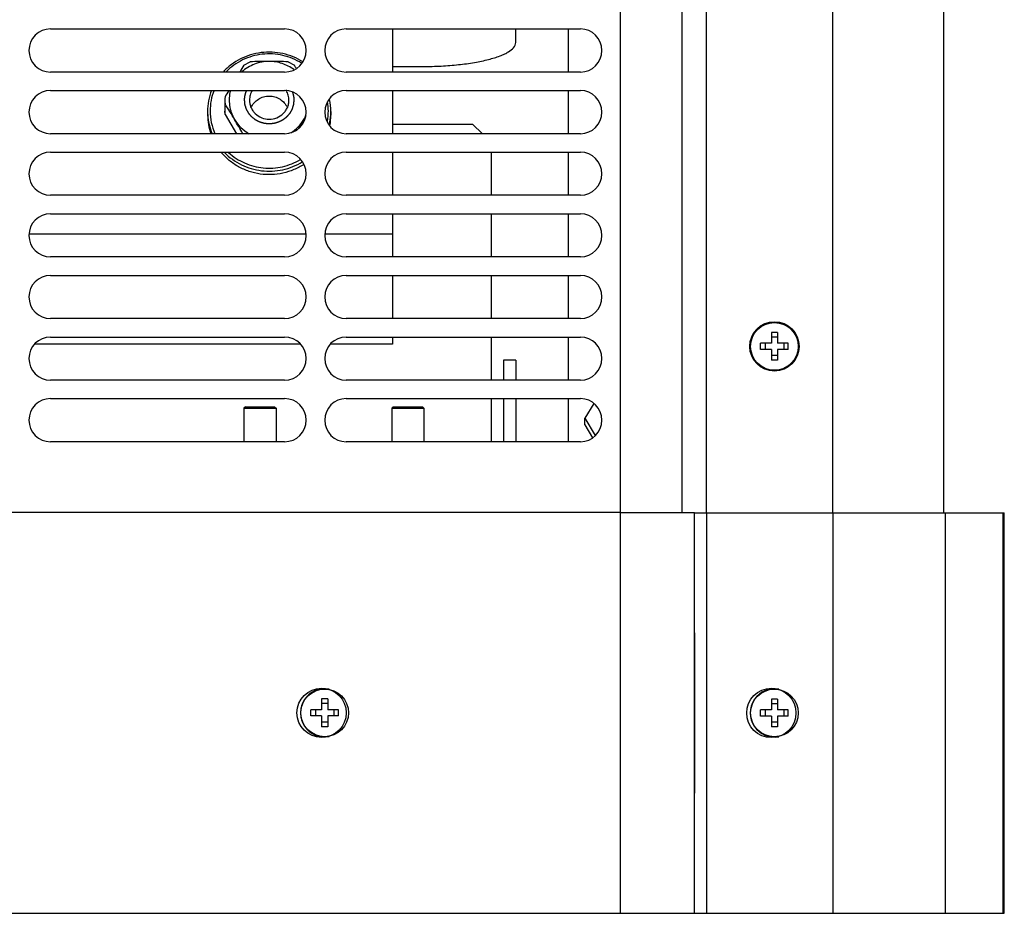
# Model space of a CAD drawing. Header units: millimetres. Extents: x 0 to 2200, y 0 to 2000.
# Tile 41 of 52: x 817 to 977, y 1517 to 1662. Entities that reach past the tile are written whole.
import ezdxf

# ---------------------------------------------------------------- set-up
doc = ezdxf.new("R2010")
doc.units = ezdxf.units.MM
doc.header["$LTSCALE"] = 130.37037
doc.layers.get('0').update_dxf_attribs({"linetype": 'CONTINUOUS'})
for name, color, linetype in [('ACHSEN', 7, 'CONTINUOUS'), ('BEZUGSACHSEN', 7, 'CONTINUOUS'), ('FASEN', 7, 'CONTINUOUS'), ('RUNDUNGEN', 7, 'CONTINUOUS')]:
    doc.layers.add(name, color=color, linetype=linetype)

msp = doc.modelspace()

# ---------------------------------------------------------------- linework, layer by layer
at = {"color": 3, "linetype": 'CONTINUOUS'}
for p, q in [((822.17, 1660.88), (860.17, 1660.88)), ((870.17, 1660.88), (908.17, 1660.88)), ((860.17, 1653.88), (822.17, 1653.88)), ((908.17, 1653.88), (870.17, 1653.88)), ((822.17, 1650.88), (860.17, 1650.88)), ((870.17, 1650.88), (908.17, 1650.88)), ((860.17, 1643.88), (822.17, 1643.88)), ((908.17, 1643.88), (870.17, 1643.88)), ((822.17, 1640.88), (860.17, 1640.88)), ((870.17, 1640.88), (908.17, 1640.88)), ((860.17, 1633.88), (822.17, 1633.88)), ((908.17, 1633.88), (870.17, 1633.88)), ((822.17, 1630.88), (860.17, 1630.88)), ((870.17, 1630.88), (908.17, 1630.88)), ((860.17, 1623.88), (822.17, 1623.88)), ((908.17, 1623.88), (870.17, 1623.88)), ((822.17, 1620.88), (860.17, 1620.88)), ((870.17, 1620.88), (908.17, 1620.88)), ((860.17, 1613.88), (822.17, 1613.88)), ((908.17, 1613.88), (870.17, 1613.88)), ((822.17, 1610.88), (860.17, 1610.88)), ((870.17, 1610.88), (908.17, 1610.88)), ((897.67, 1607.14), (897.67, 1603.88)), ((860.17, 1603.88), (822.17, 1603.88)), ((908.17, 1603.88), (870.17, 1603.88)), ((822.17, 1600.88), (860.17, 1600.88)), ((870.17, 1600.88), (908.17, 1600.88)), ((897.67, 1600.88), (897.67, 1593.88)), ((860.17, 1593.88), (822.17, 1593.88)), ((908.17, 1593.88), (870.17, 1593.88))]:
    msp.add_line(p, q, dxfattribs=at)
at = {"color": 7, "linetype": 'CONTINUOUS'}
for p, q in [((877.67, 1660.88), (877.67, 1653.88)), ((906.17, 1660.88), (906.17, 1653.88)), ((967.19, 1655.86), (967.17, 1655.86)), ((967.19, 1598.86), (967.19, 1655.86)), ((877.67, 1650.88), (877.67, 1643.88)), ((906.17, 1650.88), (906.17, 1643.88)), ((877.67, 1640.88), (877.67, 1633.88)), ((906.17, 1640.88), (906.17, 1633.88)), ((877.67, 1630.88), (877.67, 1623.88)), ((906.17, 1630.88), (906.17, 1623.88)), ((863.61, 1627.57), (818.72, 1627.57)), ((877.67, 1627.57), (866.72, 1627.57)), ((877.67, 1620.88), (877.67, 1613.88)), ((906.17, 1620.88), (906.17, 1613.88)), ((939.17, 1611.61), (939.17, 1609.86)), ((940.17, 1611.61), (939.17, 1611.61)), ((940.17, 1611.61), (940.17, 1609.86)), ((862.71, 1609.71), (819.62, 1609.71)), ((877.67, 1609.71), (867.62, 1609.71)), ((877.67, 1610.88), (877.67, 1609.71)), ((906.17, 1610.88), (906.17, 1603.88)), ((937.42, 1608.86), (937.42, 1609.86)), ((939.17, 1609.86), (937.42, 1609.86)), ((938.17, 1609.86), (938.17, 1608.86)), ((940.17, 1610.86), (939.17, 1610.86)), ((941.92, 1609.86), (940.17, 1609.86)), ((941.17, 1609.86), (941.17, 1608.86)), ((941.92, 1608.86), (941.92, 1609.86)), ((939.17, 1608.86), (937.42, 1608.86)), ((939.17, 1608.86), (939.17, 1607.11)), ((940.17, 1607.86), (939.17, 1607.86)), ((940.17, 1608.86), (940.17, 1607.11)), ((941.92, 1608.86), (940.17, 1608.86)), ((895.67, 1607.14), (895.67, 1603.88)), ((897.67, 1607.14), (895.67, 1607.14)), ((940.17, 1607.11), (939.17, 1607.11)), ((895.67, 1600.88), (895.67, 1593.88)), ((906.17, 1600.88), (906.17, 1593.88)), ((910.33, 1600.11), (908.89, 1597.7)), ((853.8, 1599.56), (853.57, 1599.33)), ((853.57, 1599.33), (853.57, 1593.88)), ((853.57, 1599.33), (858.77, 1599.33)), ((853.8, 1599.56), (858.53, 1599.56)), ((858.53, 1599.56), (858.77, 1599.33)), ((858.77, 1599.33), (858.77, 1593.88)), ((877.8, 1599.56), (877.57, 1599.33)), ((877.57, 1599.33), (877.57, 1593.88)), ((877.57, 1599.33), (882.77, 1599.33)), ((877.8, 1599.56), (882.53, 1599.56)), ((882.53, 1599.56), (882.77, 1599.33)), ((882.77, 1599.33), (882.77, 1593.88)), ((967.19, 1598.86), (967.17, 1598.86)), ((908.89, 1596.64), (908.89, 1597.7)), ((908.89, 1597.7), (910.57, 1594.89)), ((908.89, 1596.64), (910.15, 1594.54)), ((914.67, 1582.38), (718.67, 1582.38)), ((914.67, 1582.38), (924.67, 1582.38)), ((924.67, 1582.38), (926.67, 1582.38)), ((926.67, 1517.38), (926.67, 1582.38)), ((926.67, 1582.36), (928.67, 1582.36)), ((928.67, 1582.36), (949.18, 1582.36)), ((949.18, 1582.36), (967.45, 1582.36)), ((967.45, 1582.36), (976.98, 1582.35)), ((976.98, 1517.35), (976.98, 1582.35)), ((926.77, 1562.86), (926.67, 1562.86)), ((926.77, 1536.86), (926.77, 1562.86)), ((866.17, 1552.13), (866.17, 1550.38)), ((867.17, 1552.13), (866.17, 1552.13)), ((867.17, 1552.13), (867.17, 1550.38)), ((939.17, 1552.11), (939.17, 1550.36)), ((940.17, 1552.11), (939.17, 1552.11)), ((940.17, 1552.11), (940.17, 1550.36)), ((864.42, 1549.38), (864.42, 1550.38)), ((866.17, 1550.38), (864.42, 1550.38)), ((865.17, 1550.38), (865.17, 1549.38)), ((867.17, 1551.38), (866.17, 1551.38)), ((868.92, 1550.38), (867.17, 1550.38)), ((868.17, 1550.38), (868.17, 1549.38)), ((868.92, 1549.38), (868.92, 1550.38)), ((937.42, 1549.36), (937.42, 1550.36)), ((939.17, 1550.36), (937.42, 1550.36)), ((938.17, 1550.36), (938.17, 1549.36)), ((940.17, 1551.36), (939.17, 1551.36)), ((941.92, 1550.36), (940.17, 1550.36)), ((941.17, 1550.36), (941.17, 1549.36)), ((941.92, 1549.36), (941.92, 1550.36)), ((866.17, 1549.38), (864.42, 1549.38)), ((866.17, 1549.38), (866.17, 1547.63)), ((867.17, 1549.38), (867.17, 1547.63)), ((868.92, 1549.38), (867.17, 1549.38)), ((926.77, 1549.87), (926.67, 1549.87)), ((939.17, 1549.36), (937.42, 1549.36)), ((939.17, 1549.36), (939.17, 1547.61)), ((940.17, 1549.36), (940.17, 1547.61)), ((941.92, 1549.36), (940.17, 1549.36)), ((867.17, 1548.38), (866.17, 1548.38)), ((867.17, 1547.63), (866.17, 1547.63)), ((940.17, 1548.36), (939.17, 1548.36)), ((940.17, 1547.61), (939.17, 1547.61)), ((926.77, 1536.86), (926.67, 1536.86)), ((718.67, 1517.38), (914.67, 1517.38)), ((914.67, 1517.38), (924.67, 1517.38)), ((924.67, 1517.38), (926.67, 1517.38)), ((924.67, 1517.36), (926.67, 1517.36)), ((926.67, 1517.36), (928.67, 1517.36)), ((928.67, 1517.36), (949.18, 1517.36)), ((949.18, 1517.36), (965.62, 1517.36)), ((965.62, 1517.36), (967.45, 1517.36)), ((967.45, 1517.36), (976.98, 1517.35))]:
    msp.add_line(p, q, dxfattribs=at)
at = {"color": 9, "linetype": 'CONTINUOUS'}
for p, q in [((914.67, 1517.38), (914.67, 1582.38)), ((928.67, 1582.36), (928.67, 1517.36)), ((949.18, 1517.36), (949.18, 1582.36)), ((967.45, 1517.36), (967.45, 1582.36)), ((976.81, 1517.35), (976.81, 1582.35))]:
    msp.add_line(p, q, dxfattribs=at)
at = {"color": 3, "linetype": 'CONTINUOUS'}
msp.add_circle((939.67, 1609.36), 4, dxfattribs=at)
at = {"color": 7, "linetype": 'CONTINUOUS'}
for centre in [(866.17, 1549.88), (939.17, 1549.86)]:
    msp.add_circle(centre, 4, dxfattribs=at)
at = {"color": 3, "linetype": 'CONTINUOUS'}
for centre, start, end in [((822.17, 1657.38), 90, 270), ((860.17, 1657.38), 270, 90), ((870.17, 1657.38), 90, 270), ((908.17, 1657.38), 270, 90), ((822.17, 1647.38), 90, 270), ((860.17, 1647.38), 270, 90), ((870.17, 1647.38), 90, 270), ((908.17, 1647.38), 270, 90), ((822.17, 1637.38), 90, 270), ((860.17, 1637.38), 270, 90), ((870.17, 1637.38), 90, 270), ((908.17, 1637.38), 270, 90), ((822.17, 1627.38), 90, 270), ((860.17, 1627.38), 270, 90), ((870.17, 1627.38), 90, 270), ((908.17, 1627.38), 270, 90), ((822.17, 1617.38), 90, 270), ((860.17, 1617.38), 270, 90), ((870.17, 1617.38), 90, 270), ((908.17, 1617.38), 270, 90), ((822.17, 1607.38), 90, 270), ((860.17, 1607.38), 270, 90), ((870.17, 1607.38), 90, 270), ((908.17, 1607.38), 270, 90), ((822.17, 1597.38), 90, 270), ((860.17, 1597.38), 270, 90), ((870.17, 1597.38), 90, 270), ((908.17, 1597.38), 270, 90)]:
    msp.add_arc(centre, 3.5, start, end, dxfattribs=at)
at = {"color": 2, "linetype": 'CONTINUOUS'}
for points, knots in [([(853.67, 1649.32), (853.67, 1649.36), (853.67, 1649.4), (853.67, 1649.47), (853.67, 1649.51), (853.67, 1649.54), (853.67, 1649.56), (853.68, 1649.57), (853.68, 1649.58), (853.68, 1649.59), (853.68, 1649.6), (853.68, 1649.63), (853.68, 1649.66), (853.69, 1649.71), (853.69, 1649.76), (853.7, 1649.8), (853.7, 1649.83), (853.7, 1649.84), (853.7, 1649.85), (853.7, 1649.86), (853.71, 1649.87), (853.71, 1649.89), (853.72, 1649.92), (853.72, 1649.97), (853.73, 1650.01), (853.74, 1650.04), (853.74, 1650.06), (853.75, 1650.09), (853.75, 1650.1), (853.75, 1650.11), (853.75, 1650.11), (853.75, 1650.12), (853.75, 1650.13), (853.76, 1650.14), (853.76, 1650.16), (853.77, 1650.19), (853.78, 1650.22), (853.79, 1650.26), (853.8, 1650.3), (853.81, 1650.34), (853.81, 1650.36), (853.82, 1650.37), (853.82, 1650.38), (853.82, 1650.39), (853.82, 1650.4), (853.83, 1650.42), (853.84, 1650.45), (853.86, 1650.5), (853.87, 1650.54), (853.88, 1650.57), (853.89, 1650.59), (853.89, 1650.6), (853.9, 1650.61), (853.9, 1650.62), (853.9, 1650.62), (853.9, 1650.63), (853.91, 1650.64), (853.92, 1650.66), (853.93, 1650.69), (853.94, 1650.71), (853.95, 1650.74), (853.97, 1650.8), (853.99, 1650.85), (854.01, 1650.88)], [0, 0, 0, 0, 0.0625, 0.09375, 0.125, 0.140625, 0.15625, 0.164062, 0.167969, 0.171875, 0.179688, 0.1875, 0.21875, 0.25, 0.28125, 0.3125, 0.320312, 0.328125, 0.332031, 0.335938, 0.34375, 0.359375, 0.375, 0.40625, 0.4375, 0.453125, 0.46875, 0.484375, 0.492188, 0.496094, 0.5, 0.503906, 0.507812, 0.515625, 0.53125, 0.546875, 0.5625, 0.59375, 0.625, 0.640625, 0.65625, 0.664062, 0.667969, 0.671875, 0.679688, 0.6875, 0.71875, 0.75, 0.78125, 0.796875, 0.8125, 0.820312, 0.828125, 0.832031, 0.835938, 0.839844, 0.84375, 0.859375, 0.875, 0.890625, 0.90625, 0.9375, 1, 1, 1, 1]), ([(861.67, 1649.32), (861.66, 1649.26), (861.65, 1649.17), (861.64, 1649.04), (861.63, 1648.95), (861.62, 1648.87), (861.61, 1648.81), (861.61, 1648.76), (861.6, 1648.71), (861.6, 1648.68), (861.6, 1648.64), (861.6, 1648.62), (861.59, 1648.61), (861.59, 1648.6), (861.59, 1648.59), (861.59, 1648.58), (861.59, 1648.58), (861.59, 1648.57), (861.59, 1648.57), (861.59, 1648.57), (861.59, 1648.56), (861.58, 1648.55), (861.58, 1648.54), (861.58, 1648.53), (861.57, 1648.51), (861.56, 1648.48), (861.55, 1648.44), (861.53, 1648.39), (861.52, 1648.35), (861.5, 1648.29), (861.48, 1648.21), (861.45, 1648.14), (861.44, 1648.08), (861.42, 1648.03), (861.41, 1647.99), (861.4, 1647.95), (861.39, 1647.92), (861.38, 1647.9), (861.38, 1647.89), (861.37, 1647.87), (861.37, 1647.87), (861.37, 1647.86), (861.37, 1647.85), (861.37, 1647.85), (861.36, 1647.85), (861.36, 1647.85), (861.36, 1647.84), (861.35, 1647.83), (861.35, 1647.82), (861.34, 1647.81), (861.33, 1647.79), (861.32, 1647.76), (861.3, 1647.73), (861.27, 1647.69), (861.25, 1647.64), (861.22, 1647.59), (861.18, 1647.52), (861.14, 1647.45), (861.11, 1647.39), (861.09, 1647.35), (861.07, 1647.31), (861.05, 1647.28), (861.03, 1647.25), (861.02, 1647.23), (861.02, 1647.22), (861.01, 1647.21), (861.01, 1647.2), (861, 1647.19), (861, 1647.19), (861, 1647.19), (861, 1647.18), (860.99, 1647.18), (860.99, 1647.18), (860.98, 1647.17), (860.97, 1647.16), (860.96, 1647.15), (860.95, 1647.13), (860.93, 1647.11), (860.9, 1647.07), (860.87, 1647.04), (860.84, 1647), (860.8, 1646.95), (860.75, 1646.89), (860.69, 1646.83), (860.65, 1646.78), (860.62, 1646.74), (860.59, 1646.7), (860.56, 1646.67), (860.54, 1646.65), (860.53, 1646.63), (860.52, 1646.62), (860.51, 1646.61), (860.5, 1646.6), (860.5, 1646.6), (860.5, 1646.59), (860.5, 1646.59), (860.49, 1646.59), (860.49, 1646.59), (860.48, 1646.58), (860.48, 1646.58), (860.47, 1646.57), (860.45, 1646.56), (860.44, 1646.55), (860.41, 1646.53), (860.38, 1646.5), (860.34, 1646.47), (860.31, 1646.44), (860.26, 1646.4), (860.19, 1646.35), (860.13, 1646.3), (860.08, 1646.26), (860.04, 1646.23), (860, 1646.2), (859.97, 1646.18), (859.95, 1646.16), (859.93, 1646.15), (859.92, 1646.14), (859.91, 1646.13), (859.9, 1646.12), (859.9, 1646.12), (859.89, 1646.12), (859.89, 1646.11), (859.89, 1646.11), (859.89, 1646.11), (859.88, 1646.11), (859.87, 1646.1), (859.86, 1646.1), (859.85, 1646.09), (859.83, 1646.08), (859.8, 1646.07), (859.76, 1646.05), (859.72, 1646.02), (859.68, 1646), (859.62, 1645.97), (859.55, 1645.94), (859.48, 1645.9), (859.42, 1645.87), (859.38, 1645.85), (859.33, 1645.82), (859.3, 1645.81), (859.27, 1645.79), (859.25, 1645.78), (859.24, 1645.77), (859.23, 1645.77), (859.22, 1645.76), (859.21, 1645.76), (859.21, 1645.76), (859.2, 1645.76), (859.2, 1645.76), (859.2, 1645.76), (859.19, 1645.75), (859.18, 1645.75), (859.17, 1645.75), (859.15, 1645.74), (859.13, 1645.74), (859.1, 1645.73), (859.06, 1645.72), (859.02, 1645.7), (858.97, 1645.69), (858.91, 1645.67), (858.83, 1645.65), (858.75, 1645.62), (858.69, 1645.61), (858.64, 1645.59), (858.6, 1645.58), (858.56, 1645.57), (858.53, 1645.56), (858.51, 1645.55), (858.49, 1645.55), (858.48, 1645.54), (858.47, 1645.54), (858.46, 1645.54), (858.46, 1645.54), (858.46, 1645.54), (858.45, 1645.54), (858.45, 1645.54), (858.44, 1645.54), (858.43, 1645.53), (858.42, 1645.53), (858.4, 1645.53), (858.38, 1645.53), (858.35, 1645.53), (858.31, 1645.52), (858.26, 1645.52), (858.21, 1645.51), (858.14, 1645.51), (858.06, 1645.5), (857.98, 1645.49), (857.91, 1645.48), (857.86, 1645.48), (857.81, 1645.48), (857.77, 1645.47), (857.74, 1645.47), (857.72, 1645.47), (857.7, 1645.46), (857.69, 1645.46), (857.68, 1645.46), (857.67, 1645.46), (857.67, 1645.46), (857.67, 1645.46), (857.66, 1645.46), (857.66, 1645.46), (857.65, 1645.46), (857.64, 1645.46), (857.63, 1645.46), (857.61, 1645.47), (857.59, 1645.47), (857.56, 1645.47), (857.52, 1645.47), (857.47, 1645.48), (857.42, 1645.48), (857.36, 1645.49), (857.28, 1645.5), (857.2, 1645.51), (857.13, 1645.51), (857.08, 1645.52), (857.04, 1645.52), (856.99, 1645.52), (856.96, 1645.53), (856.94, 1645.53), (856.93, 1645.53), (856.91, 1645.53), (856.9, 1645.53), (856.9, 1645.53), (856.89, 1645.53), (856.89, 1645.53), (856.89, 1645.54), (856.88, 1645.54), (856.88, 1645.54), (856.87, 1645.54), (856.85, 1645.54), (856.84, 1645.55), (856.82, 1645.55), (856.79, 1645.56), (856.75, 1645.58), (856.7, 1645.59), (856.66, 1645.6), (856.59, 1645.62), (856.52, 1645.64), (856.44, 1645.67), (856.38, 1645.68), (856.33, 1645.7), (856.28, 1645.71), (856.24, 1645.72), (856.21, 1645.73), (856.19, 1645.74), (856.18, 1645.74), (856.17, 1645.75), (856.16, 1645.75), (856.15, 1645.75), (856.15, 1645.75), (856.14, 1645.75), (856.14, 1645.75), (856.14, 1645.76), (856.13, 1645.76), (856.12, 1645.76), (856.11, 1645.77), (856.1, 1645.78), (856.08, 1645.79), (856.05, 1645.8), (856.01, 1645.82), (855.97, 1645.84), (855.93, 1645.86), (855.87, 1645.89), (855.8, 1645.93), (855.73, 1645.97), (855.67, 1646), (855.63, 1646.02), (855.58, 1646.04), (855.55, 1646.06), (855.52, 1646.07), (855.5, 1646.08), (855.49, 1646.09), (855.47, 1646.1), (855.47, 1646.1), (855.46, 1646.1), (855.46, 1646.1), (855.45, 1646.11), (855.45, 1646.11), (855.45, 1646.11), (855.44, 1646.12), (855.43, 1646.12), (855.42, 1646.13), (855.41, 1646.14), (855.4, 1646.15), (855.37, 1646.17), (855.34, 1646.2), (855.3, 1646.23), (855.26, 1646.26), (855.21, 1646.3), (855.15, 1646.35), (855.08, 1646.4), (855.03, 1646.44), (854.99, 1646.47), (854.95, 1646.5), (854.92, 1646.53), (854.9, 1646.55), (854.88, 1646.56), (854.87, 1646.57), (854.86, 1646.58), (854.85, 1646.58), (854.84, 1646.59), (854.84, 1646.59), (854.84, 1646.59), (854.84, 1646.59), (854.83, 1646.6), (854.83, 1646.6), (854.82, 1646.61), (854.82, 1646.62), (854.8, 1646.63), (854.79, 1646.65), (854.77, 1646.67), (854.75, 1646.7), (854.71, 1646.74), (854.68, 1646.77), (854.64, 1646.82), (854.59, 1646.88), (854.54, 1646.94), (854.5, 1646.99), (854.47, 1647.03), (854.44, 1647.07), (854.41, 1647.1), (854.39, 1647.12), (854.38, 1647.14), (854.37, 1647.15), (854.36, 1647.16), (854.35, 1647.16), (854.35, 1647.17), (854.34, 1647.17), (854.34, 1647.17), (854.34, 1647.18), (854.34, 1647.18), (854.34, 1647.19), (854.33, 1647.2), (854.33, 1647.21), (854.32, 1647.22), (854.31, 1647.24), (854.29, 1647.27), (854.27, 1647.3), (854.25, 1647.34), (854.23, 1647.38), (854.2, 1647.44), (854.16, 1647.51), (854.12, 1647.58), (854.09, 1647.63), (854.07, 1647.67), (854.04, 1647.72), (854.02, 1647.75), (854.01, 1647.78), (854, 1647.79), (853.99, 1647.81), (853.99, 1647.82), (853.98, 1647.83), (853.98, 1647.83), (853.98, 1647.84), (853.97, 1647.84), (853.97, 1647.84), (853.97, 1647.85), (853.97, 1647.85), (853.97, 1647.86), (853.96, 1647.87), (853.96, 1647.89), (853.95, 1647.91), (853.94, 1647.94), (853.93, 1647.97), (853.92, 1648.02), (853.9, 1648.06), (853.88, 1648.13), (853.86, 1648.2), (853.84, 1648.28), (853.82, 1648.34), (853.8, 1648.38), (853.79, 1648.43), (853.78, 1648.46), (853.77, 1648.49), (853.76, 1648.51), (853.76, 1648.53), (853.75, 1648.54), (853.75, 1648.55), (853.75, 1648.55), (853.75, 1648.56), (853.75, 1648.56), (853.75, 1648.56), (853.74, 1648.57), (853.74, 1648.57), (853.74, 1648.58), (853.74, 1648.6), (853.74, 1648.61), (853.74, 1648.63), (853.73, 1648.66), (853.73, 1648.7), (853.73, 1648.75), (853.72, 1648.8), (853.71, 1648.86), (853.71, 1648.94), (853.7, 1649.04), (853.68, 1649.17), (853.67, 1649.26), (853.67, 1649.32)], [0, 0, 0, 0, 0.015625, 0.023438, 0.03125, 0.039062, 0.042969, 0.046875, 0.050781, 0.054688, 0.056641, 0.058594, 0.05957, 0.060547, 0.061523, 0.062012, 0.062256, 0.0625, 0.062744, 0.062988, 0.063477, 0.064453, 0.06543, 0.066406, 0.068359, 0.070312, 0.074219, 0.078125, 0.082031, 0.085938, 0.09375, 0.101562, 0.105469, 0.109375, 0.113281, 0.117188, 0.119141, 0.121094, 0.12207, 0.123047, 0.124023, 0.124512, 0.124756, 0.125, 0.125244, 0.125488, 0.125977, 0.126953, 0.12793, 0.128906, 0.130859, 0.132812, 0.136719, 0.140625, 0.144531, 0.148438, 0.15625, 0.164062, 0.167969, 0.171875, 0.175781, 0.179688, 0.181641, 0.183594, 0.18457, 0.185547, 0.186523, 0.187012, 0.187256, 0.1875, 0.187744, 0.187988, 0.188477, 0.189453, 0.19043, 0.191406, 0.193359, 0.195312, 0.199219, 0.203125, 0.207031, 0.210938, 0.21875, 0.226562, 0.230469, 0.234375, 0.238281, 0.242188, 0.244141, 0.246094, 0.24707, 0.248047, 0.249023, 0.249512, 0.249756, 0.25, 0.250244, 0.250488, 0.250977, 0.251953, 0.25293, 0.253906, 0.255859, 0.257812, 0.261719, 0.265625, 0.269531, 0.273438, 0.28125, 0.289062, 0.292969, 0.296875, 0.300781, 0.304688, 0.306641, 0.308594, 0.30957, 0.310547, 0.311523, 0.312012, 0.312256, 0.3125, 0.312744, 0.312988, 0.313477, 0.314453, 0.31543, 0.316406, 0.318359, 0.320312, 0.324219, 0.328125, 0.332031, 0.335938, 0.34375, 0.351562, 0.355469, 0.359375, 0.363281, 0.367188, 0.369141, 0.371094, 0.37207, 0.373047, 0.374023, 0.374512, 0.374756, 0.375, 0.375244, 0.375488, 0.375977, 0.376953, 0.37793, 0.378906, 0.380859, 0.382812, 0.386719, 0.390625, 0.394531, 0.398438, 0.40625, 0.414062, 0.417969, 0.421875, 0.425781, 0.429688, 0.431641, 0.433594, 0.43457, 0.435547, 0.436523, 0.437012, 0.437256, 0.4375, 0.437744, 0.437988, 0.438477, 0.439453, 0.44043, 0.441406, 0.443359, 0.445312, 0.449219, 0.453125, 0.457031, 0.460938, 0.46875, 0.476562, 0.480469, 0.484375, 0.488281, 0.492188, 0.494141, 0.496094, 0.49707, 0.498047, 0.499023, 0.499512, 0.499756, 0.5, 0.500244, 0.500488, 0.500977, 0.501953, 0.50293, 0.503906, 0.505859, 0.507812, 0.511719, 0.515625, 0.519531, 0.523438, 0.53125, 0.539062, 0.542969, 0.546875, 0.550781, 0.554688, 0.556641, 0.558594, 0.55957, 0.560547, 0.561523, 0.562012, 0.562256, 0.5625, 0.562744, 0.562988, 0.563477, 0.564453, 0.56543, 0.566406, 0.568359, 0.570312, 0.574219, 0.578125, 0.582031, 0.585938, 0.59375, 0.601562, 0.605469, 0.609375, 0.613281, 0.617188, 0.619141, 0.621094, 0.62207, 0.623047, 0.624023, 0.624512, 0.624756, 0.625, 0.625244, 0.625488, 0.625977, 0.626953, 0.62793, 0.628906, 0.630859, 0.632812, 0.636719, 0.640625, 0.644531, 0.648438, 0.65625, 0.664062, 0.667969, 0.671875, 0.675781, 0.679688, 0.681641, 0.683594, 0.68457, 0.685547, 0.686523, 0.687012, 0.687256, 0.6875, 0.687744, 0.687988, 0.688477, 0.689453, 0.69043, 0.691406, 0.693359, 0.695312, 0.699219, 0.703125, 0.707031, 0.710938, 0.71875, 0.726562, 0.730469, 0.734375, 0.738281, 0.742188, 0.744141, 0.746094, 0.74707, 0.748047, 0.749023, 0.749512, 0.749756, 0.75, 0.750244, 0.750488, 0.750977, 0.751953, 0.75293, 0.753906, 0.755859, 0.757812, 0.761719, 0.765625, 0.769531, 0.773438, 0.78125, 0.789062, 0.792969, 0.796875, 0.800781, 0.804688, 0.806641, 0.808594, 0.80957, 0.810547, 0.811523, 0.812012, 0.812256, 0.8125, 0.812744, 0.812988, 0.813477, 0.814453, 0.81543, 0.816406, 0.818359, 0.820312, 0.824219, 0.828125, 0.832031, 0.835938, 0.84375, 0.851562, 0.855469, 0.859375, 0.863281, 0.867188, 0.869141, 0.871094, 0.87207, 0.873047, 0.874023, 0.874512, 0.874756, 0.875, 0.875244, 0.875488, 0.875977, 0.876953, 0.87793, 0.878906, 0.880859, 0.882812, 0.886719, 0.890625, 0.894531, 0.898438, 0.90625, 0.914062, 0.917969, 0.921875, 0.925781, 0.929688, 0.931641, 0.933594, 0.93457, 0.935547, 0.936523, 0.937012, 0.937256, 0.9375, 0.937744, 0.937988, 0.938477, 0.939453, 0.94043, 0.941406, 0.943359, 0.945312, 0.949219, 0.953125, 0.957031, 0.960938, 0.96875, 0.976562, 0.984375, 1, 1, 1, 1]), ([(861.43, 1650.63), (861.44, 1650.61), (861.45, 1650.57), (861.47, 1650.52), (861.48, 1650.48), (861.49, 1650.46), (861.49, 1650.44), (861.5, 1650.43), (861.5, 1650.42), (861.51, 1650.39), (861.52, 1650.36), (861.53, 1650.32), (861.54, 1650.28), (861.55, 1650.25), (861.55, 1650.24), (861.56, 1650.23), (861.56, 1650.22), (861.56, 1650.21), (861.56, 1650.2), (861.57, 1650.18), (861.57, 1650.16), (861.58, 1650.12), (861.59, 1650.09), (861.59, 1650.06), (861.6, 1650.04), (861.6, 1650.02), (861.6, 1650), (861.61, 1649.99), (861.61, 1649.98), (861.61, 1649.97), (861.61, 1649.95), (861.62, 1649.93), (861.62, 1649.91), (861.62, 1649.87), (861.63, 1649.84), (861.63, 1649.81), (861.64, 1649.8), (861.64, 1649.79), (861.64, 1649.78), (861.64, 1649.77), (861.64, 1649.76), (861.64, 1649.74), (861.65, 1649.71), (861.65, 1649.67), (861.65, 1649.62), (861.66, 1649.59), (861.66, 1649.56), (861.66, 1649.55), (861.66, 1649.53), (861.66, 1649.52), (861.66, 1649.49), (861.66, 1649.45), (861.66, 1649.4), (861.67, 1649.35), (861.67, 1649.32)], [0, 0, 0, 0, 0.0625, 0.09375, 0.125, 0.140625, 0.15625, 0.164062, 0.171875, 0.1875, 0.21875, 0.25, 0.28125, 0.3125, 0.320312, 0.328125, 0.332031, 0.335938, 0.34375, 0.359375, 0.375, 0.40625, 0.4375, 0.453125, 0.46875, 0.484375, 0.492188, 0.5, 0.507812, 0.515625, 0.53125, 0.546875, 0.5625, 0.59375, 0.625, 0.640625, 0.65625, 0.664062, 0.667969, 0.671875, 0.679688, 0.6875, 0.71875, 0.75, 0.78125, 0.8125, 0.828125, 0.835938, 0.84375, 0.859375, 0.875, 0.90625, 0.9375, 1, 1, 1, 1])]:
    msp.add_open_spline(points, degree=3, knots=knots, dxfattribs=at)
at = {"layer": 'ACHSEN', "color": 7, "linetype": 'CONTINUOUS'}
for p, q in [((853.57, 1654.99), (854.59, 1655.56)), ((860.74, 1655.56), (861.76, 1654.99)), ((850.48, 1649.28), (850.48, 1647.56))]:
    msp.add_line(p, q, dxfattribs=at)
for centre, radius, start, end in [((1023.71, 1549.55), 200.16, 148.2116, 148.583), ((857.69, 1555.21), 100.39, 90.0148, 91.7692), ((857.56, 1549.89), 105.71, 88.275, 89.9411), ((685.47, 1545.74), 207.39, 31.6278, 31.7867), ((857.8, 1649.3), 3.07, 30.796, 33.7667), ((857.19, 1649.28), 6.71, 175.1426, 179.9986), ((1047, 1536.44), 226.88, 149.7067, 150.0092), ((857.19, 1649.28), 6.71, 180.0014, 184.8574), ((692.04, 1550.47), 186.45, 30.8897, 31.7976), ((689.98, 1549.35), 188.78, 30.0488, 30.8596), ((1022.85, 1550.85), 185.87, 149.142, 149.6714), ((857.97, 1649.37), 6.2, 329.1307, 336.6106), ((1011.65, 1557.51), 172.84, 148.964, 149.1326)]:
    msp.add_arc(centre, radius, start, end, dxfattribs=at)
for points, knots in [([(857.67, 1655.6), (856.85, 1655.6), (855.22, 1655.31), (853.81, 1654.44), (853.21, 1653.9)], [0, 0, 0, 0, 0.502137, 1, 1, 1, 1]), ([(861.65, 1654.28), (861.09, 1654.71), (859.81, 1655.38), (858.38, 1655.6), (857.67, 1655.6)], [0, 0, 0, 0, 0.498322, 1, 1, 1, 1]), ([(854.92, 1650.91), (854.77, 1650.67), (854.54, 1650.16), (854.47, 1649.6), (854.47, 1649.32)], [0, 0, 0, 0, 0.501192, 1, 1, 1, 1]), ([(851.37, 1650.88), (851.27, 1650.49), (851.14, 1649.69), (851.19, 1648.46), (851.48, 1647.27), (851.83, 1646.53), (852.04, 1646.19)], [0, 0, 0, 0, 0.249653, 0.499109, 0.749023, 1, 1, 1, 1]), ([(854.47, 1649.32), (854.47, 1649.12), (854.51, 1648.72), (854.69, 1648.13), (854.99, 1647.59), (855.52, 1646.97), (856.42, 1646.39), (857.67, 1646.15), (858.92, 1646.39), (859.81, 1646.97), (860.34, 1647.59), (860.64, 1648.13), (860.83, 1648.72), (860.87, 1649.12), (860.87, 1649.32)], [0, 0, 0, 0, 0.061578, 0.123317, 0.185362, 0.247801, 0.373322, 0.5, 0.626678, 0.752199, 0.814638, 0.876683, 0.938422, 1, 1, 1, 1]), ([(854.73, 1648.12), (854.85, 1648.39), (855.18, 1648.91), (855.89, 1649.51), (856.74, 1649.9), (857.67, 1650.03), (858.6, 1649.9), (859.45, 1649.51), (860.15, 1648.91), (860.48, 1648.39), (860.61, 1648.12)], [0, 0, 0, 0, 0.123355, 0.247928, 0.373629, 0.5, 0.626371, 0.752072, 0.876645, 1, 1, 1, 1]), ([(860.87, 1649.32), (860.87, 1649.59), (860.79, 1650.13), (860.58, 1650.64), (860.44, 1650.87)], [0, 0, 0, 0, 0.498873, 1, 1, 1, 1]), ([(852.04, 1646.19), (852.32, 1645.71), (853.03, 1644.82), (853.94, 1644.15), (854.43, 1643.88)], [0, 0, 0, 0, 0.497748, 1, 1, 1, 1]), ([(861.16, 1644.03), (861.59, 1644.3), (862.4, 1644.94), (863.04, 1645.75), (863.3, 1646.19)], [0, 0, 0, 0, 0.502059, 1, 1, 1, 1])]:
    msp.add_open_spline(points, degree=3, knots=knots, dxfattribs=at)
at = {"layer": 'BEZUGSACHSEN', "color": 9, "linetype": 'CONTINUOUS'}
for p, q in [((914.67, 1582.38), (914.67, 1730.88)), ((928.67, 1582.36), (928.67, 1730.86)), ((949.17, 1582.36), (949.17, 1730.86))]:
    msp.add_line(p, q, dxfattribs=at)
at = {"layer": 'BEZUGSACHSEN', "color": 3, "linetype": 'CONTINUOUS'}
for p, q in [((924.67, 1582.38), (924.67, 1730.88)), ((967.17, 1582.36), (967.17, 1730.85))]:
    msp.add_line(p, q, dxfattribs=at)
at = {"layer": 'BEZUGSACHSEN', "color": 7, "linetype": 'CONTINUOUS'}
for q in [(850.5, 1648.71), (850.48, 1647.56), (852.36, 1643.88)]:
    msp.add_line((850.5, 1647), q, dxfattribs=at)
for centre, start, end in [((857.03, 1646.89), 180.0124, 198.8894), ((858.31, 1646.89), 349.8857, 359.9878)]:
    msp.add_arc(centre, 9.36, start, end, dxfattribs=at)
msp.add_open_spline([(863.3, 1638.91), (862.78, 1638.57), (861.69, 1637.99), (859.91, 1637.42), (858.06, 1637.18), (856.19, 1637.28), (854.38, 1637.71), (852.68, 1638.46), (851.14, 1639.5), (850.27, 1640.36), (849.88, 1640.83)], degree=3, knots=[0, 0, 0, 0, 0.124765, 0.250105, 0.375787, 0.501529, 0.627045, 0.752076, 0.876429, 1, 1, 1, 1], dxfattribs=at)
at = {"layer": 'FASEN', "color": 7, "linetype": 'CONTINUOUS'}
for p, q in [((847.67, 1647.46), (847.67, 1646.89)), ((867.67, 1647.46), (867.67, 1646.89))]:
    msp.add_line(p, q, dxfattribs=at)
at = {"layer": 'FASEN', "color": 3, "linetype": 'CONTINUOUS'}
for p, q in [((877.67, 1645.45), (890.67, 1645.45)), ((892.29, 1643.88), (890.67, 1645.45)), ((893.67, 1640.88), (893.67, 1633.88)), ((893.67, 1630.88), (893.67, 1623.88)), ((893.67, 1620.88), (893.67, 1613.88)), ((893.67, 1610.88), (893.67, 1603.88)), ((893.67, 1600.88), (893.67, 1593.88))]:
    msp.add_line(p, q, dxfattribs=at)
at = {"layer": 'FASEN', "color": 7, "linetype": 'CONTINUOUS'}
for centre, radius, start, end in [((857.03, 1647.46), 9.37, 158.4598, 179.9814), ((857.06, 1647.56), 8.99, 158.2407, 179.9804), ((858.3, 1647.46), 9.37, 0.022, 12.2218), ((858.29, 1647.56), 8.98, 0.0112, 9.6046), ((857, 1647.46), 9.33, 180.0018, 183.4913), ((857.05, 1647.47), 9.38, 183.5074, 202.5461), ((857.07, 1647.57), 9, 180.0268, 204.1849), ((858.28, 1647.57), 8.99, 349.0421, 359.9839), ((858.3, 1647.47), 9.37, 347.0134, 356.4989), ((858.34, 1647.46), 9.33, 356.5087, 359.9982)]:
    msp.add_arc(centre, radius, start, end, dxfattribs=at)
for points, knots in [([(863.13, 1655.55), (862.63, 1655.87), (861.58, 1656.4), (859.33, 1657.1), (856.34, 1657.24), (853.48, 1656.36), (851.5, 1655.13), (850.63, 1654.34), (850.23, 1653.92)], [0, 0, 0, 0, 0.12498, 0.250496, 0.501321, 0.751393, 0.876061, 1, 1, 1, 1]), ([(862.93, 1655.32), (862.46, 1655.61), (861.47, 1656.13), (859.35, 1656.8), (856.53, 1656.96), (853.81, 1656.18), (851.91, 1655.04), (851.07, 1654.32), (850.69, 1653.93)], [0, 0, 0, 0, 0.124932, 0.250397, 0.501174, 0.751285, 0.875997, 1, 1, 1, 1]), ([(850.39, 1640.83), (850.79, 1640.43), (851.66, 1639.68), (853.62, 1638.51), (856.41, 1637.68), (859.33, 1637.82), (861.52, 1638.5), (862.55, 1639.01), (863.04, 1639.31)], [0, 0, 0, 0, 0.12399, 0.248683, 0.498769, 0.749552, 0.875034, 1, 1, 1, 1]), ([(851.08, 1640.82), (851.85, 1640.12), (853.62, 1638.97), (856.69, 1638.17), (859.86, 1638.36), (861.83, 1639.15), (862.72, 1639.68)], [0, 0, 0, 0, 0.248483, 0.499025, 0.750108, 1, 1, 1, 1])]:
    msp.add_open_spline(points, degree=3, knots=knots, dxfattribs=at)
at = {"layer": 'RUNDUNGEN', "color": 7, "linetype": 'CONTINUOUS'}
for p, q in [((897.67, 1658.67), (897.67, 1660.88)), ((877.67, 1654.79), (882.67, 1654.79))]:
    msp.add_line(p, q, dxfattribs=at)
msp.add_circle((939.67, 1609.36), 3.92, dxfattribs=at)
at = {"layer": 'RUNDUNGEN', "color": 9, "linetype": 'CONTINUOUS'}
for centre in [(939.67, 1609.36), (866.67, 1549.88), (939.67, 1549.86)]:
    msp.add_circle(centre, 3.87, dxfattribs=at)
at = {"layer": 'RUNDUNGEN', "color": 7, "linetype": 'CONTINUOUS'}
for centre in [(866.67, 1549.88), (939.67, 1549.86)]:
    msp.add_arc(centre, 3.92, 79.4831, 280.5136, dxfattribs=at)
msp.add_open_spline([(882.67, 1654.79), (883.64, 1654.79), (885.56, 1654.84), (888.34, 1655.05), (890.91, 1655.4), (893.16, 1655.87), (894.79, 1656.36), (895.87, 1656.82), (896.85, 1657.34), (897.67, 1658.05), (897.67, 1658.67)], degree=3, knots=[0, 0, 0, 0, 0.182241, 0.357953, 0.520935, 0.665599, 0.787368, 0.838686, 0.88335, 1, 1, 1, 1], dxfattribs=at)

doc.saveas('drawing.dxf')
